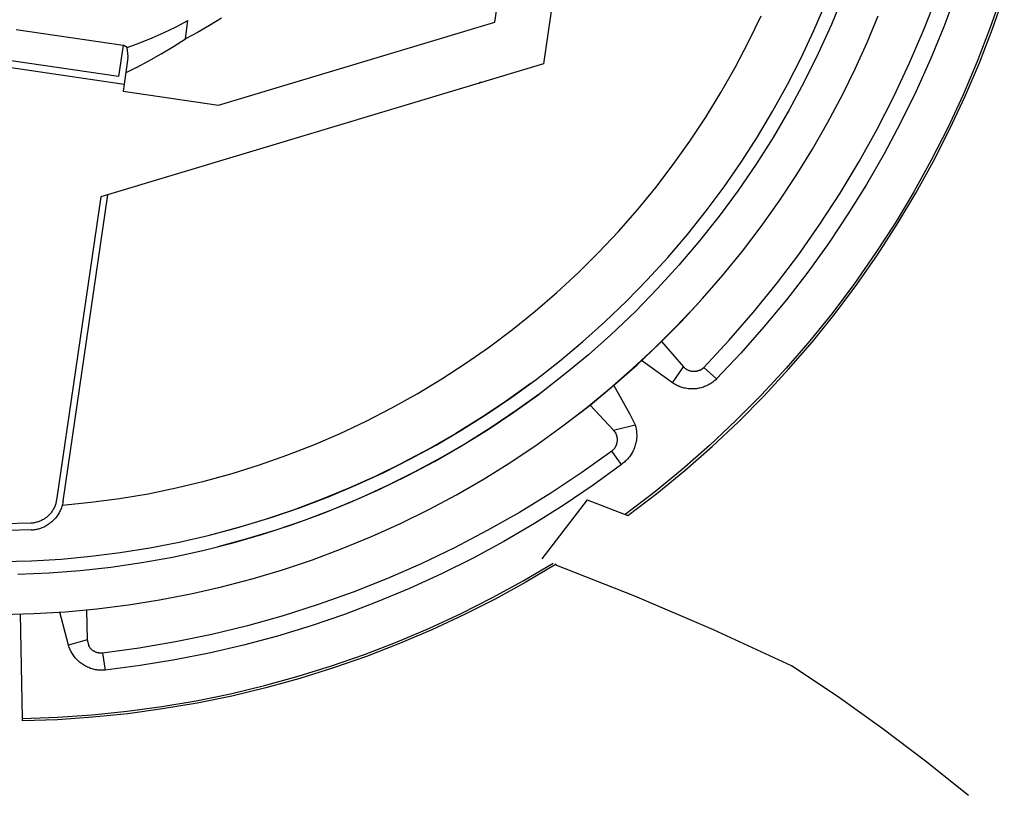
# Model space of a CAD drawing. Header units: millimetres. Extents: x -1239 to 1165, y -2569 to -664.
# Tile 12 of 44: x -669 to -597, y -1392 to -1334. Entities that reach past the tile are written whole.
import ezdxf

# ---------------------------------------------------------------- set-up
doc = ezdxf.new("R2010")
doc.units = ezdxf.units.MM
doc.layers.add('Make2D$Visible$Curvas', color=7, linetype='Continuous')

msp = doc.modelspace()

# ---------------------------------------------------------------- linework, layer by layer
at = {"layer": 'Make2D$Visible$Curvas', "color": 8, "lineweight": -3, "true_color": 0x7f7f7f}
for p, q in [((-623.891, -1291.221), (-630.693, -1337.726)), ((-634.282, -1334.628), (-628.217, -1293.161)), ((-662.159, -1338.658), (-688.875, -1334.751)), ((-658.769, -1335.406), (-657.881, -1334.981)), ((-657.881, -1334.981), (-657.007, -1334.527)), ((-657.204, -1335.877), (-657.007, -1334.527)), ((-655.41, -1334.891), (-656.299, -1335.399)), ((-654.538, -1334.355), (-655.41, -1334.891)), ((-654.75, -1340.777), (-634.282, -1334.628)), ((-688.947, -1335.245), (-661.737, -1339.225)), ((-669.735, -1335.174), (-661.819, -1336.332)), ((-659.67, -1335.802), (-658.769, -1335.406)), ((-656.299, -1335.399), (-657.204, -1335.877)), ((-657.081, -1335.051), (-657.087, -1335.054)), ((-661.819, -1336.332), (-662.159, -1338.658)), ((-661.509, -1336.504), (-661.819, -1336.332)), ((-661.509, -1336.504), (-660.584, -1336.168)), ((-660.584, -1336.168), (-659.67, -1335.802)), ((-658.982, -1336.994), (-658.085, -1336.449)), ((-658.085, -1336.449), (-657.204, -1335.877)), ((-661.446, -1337.177), (-661.509, -1336.504)), ((-661.451, -1337.27), (-661.446, -1337.177)), ((-659.895, -1337.512), (-658.982, -1336.994)), ((-630.693, -1337.726), (-663.463, -1347.571)), ((-661.451, -1337.27), (-661.737, -1339.225)), ((-660.823, -1338.003), (-659.895, -1337.512)), ((-660.823, -1338.003), (-661.615, -1338.394)), ((-661.74, -1339.249), (-661.813, -1339.744)), ((-661.739, -1339.237), (-661.74, -1339.249)), ((-661.737, -1339.225), (-661.739, -1339.237)), ((-661.813, -1339.744), (-654.75, -1340.777)), ((-663.463, -1347.571), (-666.746, -1370.018)), ((-666.251, -1370.09), (-662.934, -1347.412)), ((-666.996, -1370.731), (-667.032, -1370.79)), ((-666.962, -1370.671), (-666.996, -1370.731)), ((-666.931, -1370.609), (-666.962, -1370.671)), ((-666.901, -1370.547), (-666.931, -1370.609)), ((-666.874, -1370.483), (-666.901, -1370.547)), ((-666.849, -1370.419), (-666.874, -1370.483)), ((-666.826, -1370.354), (-666.849, -1370.419)), ((-666.805, -1370.288), (-666.826, -1370.354)), ((-666.787, -1370.221), (-666.805, -1370.288)), ((-666.771, -1370.154), (-666.787, -1370.221)), ((-666.757, -1370.086), (-666.771, -1370.154)), ((-666.746, -1370.018), (-666.757, -1370.086)), ((-666.407, -1370.665), (-666.44, -1370.743)), ((-666.376, -1370.585), (-666.407, -1370.665)), ((-666.349, -1370.505), (-666.376, -1370.585)), ((-666.323, -1370.423), (-666.349, -1370.505)), ((-666.301, -1370.341), (-666.323, -1370.423)), ((-666.282, -1370.258), (-666.301, -1370.341)), ((-666.265, -1370.174), (-666.282, -1370.258)), ((-666.251, -1370.09), (-666.265, -1370.174)), ((-667.721, -1371.456), (-667.782, -1371.49)), ((-667.662, -1371.421), (-667.721, -1371.456)), ((-667.604, -1371.383), (-667.662, -1371.421)), ((-667.548, -1371.343), (-667.604, -1371.383)), ((-667.493, -1371.301), (-667.548, -1371.343)), ((-667.439, -1371.258), (-667.493, -1371.301)), ((-667.387, -1371.212), (-667.439, -1371.258)), ((-667.336, -1371.165), (-667.387, -1371.212)), ((-667.287, -1371.116), (-667.336, -1371.165)), ((-667.24, -1371.066), (-667.287, -1371.116)), ((-667.195, -1371.013), (-667.24, -1371.066)), ((-667.151, -1370.96), (-667.195, -1371.013)), ((-667.11, -1370.905), (-667.151, -1370.96)), ((-667.07, -1370.848), (-667.11, -1370.905)), ((-667.032, -1370.79), (-667.07, -1370.848)), ((-666.912, -1371.449), (-666.971, -1371.51)), ((-666.854, -1371.386), (-666.912, -1371.449)), ((-666.799, -1371.322), (-666.854, -1371.386)), ((-666.745, -1371.255), (-666.799, -1371.322)), ((-666.694, -1371.187), (-666.745, -1371.255)), ((-666.646, -1371.116), (-666.694, -1371.187)), ((-666.6, -1371.045), (-666.646, -1371.116)), ((-666.556, -1370.972), (-666.6, -1371.045)), ((-666.515, -1370.897), (-666.556, -1370.972)), ((-666.476, -1370.821), (-666.515, -1370.897)), ((-666.44, -1370.743), (-666.476, -1370.821)), ((-668.641, -1371.727), (-670.69, -1371.78)), ((-668.572, -1371.722), (-668.641, -1371.727)), ((-668.503, -1371.716), (-668.572, -1371.722)), ((-668.434, -1371.707), (-668.503, -1371.716)), ((-668.366, -1371.695), (-668.434, -1371.707)), ((-668.374, -1372.204), (-668.292, -1372.191)), ((-668.298, -1371.682), (-668.366, -1371.695)), ((-668.231, -1371.666), (-668.298, -1371.682)), ((-668.292, -1372.191), (-668.211, -1372.176)), ((-668.165, -1371.647), (-668.231, -1371.666)), ((-668.211, -1372.176), (-668.131, -1372.158)), ((-668.099, -1371.627), (-668.165, -1371.647)), ((-668.131, -1372.158), (-668.051, -1372.137)), ((-668.033, -1371.604), (-668.099, -1371.627)), ((-668.051, -1372.137), (-667.972, -1372.113)), ((-667.969, -1371.579), (-668.033, -1371.604)), ((-667.972, -1372.113), (-667.894, -1372.087)), ((-667.906, -1371.551), (-667.969, -1371.579)), ((-667.843, -1371.522), (-667.906, -1371.551)), ((-667.894, -1372.087), (-667.817, -1372.058)), ((-667.782, -1371.49), (-667.843, -1371.522)), ((-667.817, -1372.058), (-667.741, -1372.027)), ((-667.741, -1372.027), (-667.666, -1371.993)), ((-667.666, -1371.993), (-667.592, -1371.957)), ((-667.516, -1371.917), (-667.592, -1371.957)), ((-667.442, -1371.874), (-667.516, -1371.917)), ((-667.37, -1371.829), (-667.442, -1371.874)), ((-667.299, -1371.782), (-667.37, -1371.829)), ((-667.23, -1371.732), (-667.299, -1371.782)), ((-667.162, -1371.68), (-667.23, -1371.732)), ((-667.097, -1371.625), (-667.162, -1371.68)), ((-667.033, -1371.569), (-667.097, -1371.625)), ((-666.971, -1371.51), (-667.033, -1371.569)), ((-668.62, -1372.226), (-670.366, -1372.276)), ((-668.62, -1372.226), (-668.537, -1372.222)), ((-668.537, -1372.222), (-668.455, -1372.214)), ((-668.455, -1372.214), (-668.374, -1372.204))]:
    msp.add_line(p, q, dxfattribs=at)
at = {"layer": 'Make2D$Visible$Curvas', "color": 250, "lineweight": -3, "true_color": 0x111111}
for p, q in [((-608.467, -1332.642), (-609.363, -1334.817)), ((-610.652, -1335.264), (-609.774, -1333.217)), ((-615.491, -1336.096), (-614.564, -1334.172)), ((-606.725, -1336.144), (-605.9, -1334.168)), ((-609.363, -1334.817), (-610.334, -1336.96)), ((-611.599, -1337.281), (-610.652, -1335.264)), ((-616.482, -1337.987), (-615.491, -1336.096)), ((-607.608, -1338.094), (-606.725, -1336.144)), ((-610.334, -1336.96), (-611.378, -1339.067)), ((-612.612, -1339.265), (-611.599, -1337.281)), ((-617.538, -1339.844), (-616.482, -1337.987)), ((-608.551, -1340.016), (-607.608, -1338.094)), ((-613.691, -1341.214), (-612.612, -1339.265)), ((-611.378, -1339.067), (-612.496, -1341.137)), ((-618.656, -1341.663), (-617.538, -1339.844)), ((-609.626, -1342.043), (-608.551, -1340.016)), ((-614.835, -1343.126), (-613.691, -1341.214)), ((-612.496, -1341.137), (-613.685, -1343.167)), ((-619.836, -1343.443), (-618.656, -1341.663)), ((-610.766, -1344.034), (-609.626, -1342.043)), ((-621.075, -1345.182), (-619.836, -1343.443)), ((-616.042, -1344.999), (-614.835, -1343.126)), ((-613.685, -1343.167), (-614.945, -1345.154)), ((-611.971, -1345.987), (-610.766, -1344.034)), ((-622.374, -1346.878), (-621.075, -1345.182)), ((-617.311, -1346.83), (-616.042, -1344.999)), ((-614.945, -1345.154), (-616.272, -1347.096)), ((-613.238, -1347.899), (-611.971, -1345.987)), ((-623.729, -1348.529), (-622.374, -1346.878)), ((-618.641, -1348.617), (-617.311, -1346.83)), ((-616.272, -1347.096), (-617.667, -1348.99)), ((-614.567, -1349.77), (-613.238, -1347.899)), ((-625.139, -1350.132), (-623.729, -1348.529)), ((-620.03, -1350.359), (-618.641, -1348.617)), ((-617.667, -1348.99), (-619.126, -1350.835)), ((-626.604, -1351.687), (-625.139, -1350.132)), ((-615.956, -1351.596), (-614.567, -1349.77)), ((-621.476, -1352.053), (-620.03, -1350.359)), ((-619.126, -1350.835), (-620.649, -1352.627)), ((-628.12, -1353.19), (-626.604, -1351.687)), ((-617.404, -1353.375), (-615.956, -1351.596)), ((-622.979, -1353.698), (-621.476, -1352.053)), ((-629.687, -1354.641), (-628.12, -1353.19)), ((-620.649, -1352.627), (-622.234, -1354.366)), ((-624.536, -1355.292), (-622.979, -1353.698)), ((-619.358, -1355.579), (-617.883, -1353.911)), ((-618.909, -1355.107), (-617.404, -1353.375)), ((-631.303, -1356.038), (-629.687, -1354.641)), ((-622.234, -1354.366), (-623.878, -1356.048)), ((-626.138, -1356.827), (-624.538, -1355.295)), ((-624.536, -1355.292), (-624.538, -1355.295)), ((-620.47, -1356.789), (-618.909, -1355.107)), ((-632.965, -1357.379), (-631.303, -1356.038)), ((-623.878, -1356.048), (-624.777, -1356.92)), ((-620.885, -1357.198), (-619.358, -1355.579)), ((-627.788, -1358.304), (-626.138, -1356.827)), ((-622.084, -1358.419), (-620.47, -1356.789)), ((-634.671, -1358.663), (-632.965, -1357.379)), ((-624.777, -1356.92), (-625.692, -1357.775)), ((-622.462, -1358.769), (-620.885, -1357.198)), ((-629.486, -1359.726), (-627.788, -1358.304)), ((-625.696, -1357.779), (-627.361, -1359.257)), ((-636.421, -1359.888), (-634.671, -1358.663)), ((-624.088, -1360.29), (-622.462, -1358.769)), ((-623.751, -1359.996), (-622.084, -1358.419)), ((-631.23, -1361.09), (-629.486, -1359.726)), ((-627.361, -1359.257), (-629.074, -1360.679)), ((-638.211, -1361.052), (-636.421, -1359.888)), ((-625.761, -1361.759), (-624.088, -1360.29)), ((-625.469, -1361.517), (-623.751, -1359.996)), ((-640.04, -1362.155), (-638.211, -1361.052)), ((-633.019, -1362.396), (-631.23, -1361.09)), ((-629.074, -1360.679), (-630.833, -1362.043)), ((-631.6, -1361.368), (-633.415, -1362.669)), ((-631.6, -1361.368), (-631.597, -1361.366)), ((-627.48, -1363.174), (-625.761, -1361.759)), ((-627.235, -1362.982), (-625.469, -1361.517)), ((-641.906, -1363.194), (-640.04, -1362.155)), ((-633.415, -1362.669), (-635.273, -1363.909)), ((-634.851, -1363.641), (-633.019, -1362.396)), ((-632.872, -1363.513), (-631.001, -1362.168)), ((-630.833, -1362.043), (-632.637, -1363.349)), ((-643.805, -1364.17), (-641.906, -1363.194)), ((-632.637, -1363.349), (-634.482, -1364.595)), ((-629.242, -1364.534), (-627.48, -1363.174)), ((-628.232, -1363.768), (-627.237, -1362.984)), ((-645.737, -1365.08), (-643.805, -1364.17)), ((-635.273, -1363.909), (-637.171, -1365.086)), ((-636.723, -1364.825), (-634.851, -1363.641)), ((-634.789, -1364.794), (-632.872, -1363.513)), ((-629.242, -1364.534), (-628.232, -1363.768)), ((-638.633, -1365.946), (-636.723, -1364.825)), ((-636.748, -1366.008), (-634.789, -1364.794)), ((-634.482, -1364.595), (-636.368, -1365.779)), ((-631.145, -1365.903), (-629.242, -1364.534)), ((-647.699, -1365.924), (-645.737, -1365.08)), ((-637.171, -1365.086), (-639.108, -1366.198)), ((-649.688, -1366.701), (-647.699, -1365.924)), ((-639.108, -1366.198), (-641.081, -1367.245)), ((-640.579, -1367.002), (-638.633, -1365.946)), ((-638.748, -1367.155), (-636.748, -1366.008)), ((-636.368, -1365.779), (-638.291, -1366.901)), ((-633.092, -1367.208), (-631.145, -1365.903)), ((-651.703, -1367.409), (-649.688, -1366.701)), ((-642.56, -1367.993), (-640.579, -1367.002)), ((-638.291, -1366.901), (-640.25, -1367.958)), ((-653.741, -1368.048), (-651.703, -1367.409)), ((-643.063, -1368.216), (-641.081, -1367.245)), ((-640.786, -1368.232), (-638.748, -1367.155)), ((-635.082, -1368.447), (-633.092, -1367.208)), ((-655.799, -1368.618), (-653.741, -1368.048)), ((-645.075, -1369.122), (-643.063, -1368.216)), ((-644.572, -1368.917), (-642.56, -1367.993)), ((-642.859, -1369.24), (-640.786, -1368.232)), ((-640.25, -1367.958), (-642.244, -1368.95)), ((-637.112, -1369.619), (-635.082, -1368.447)), ((-659.968, -1369.545), (-657.876, -1369.117)), ((-657.876, -1369.117), (-655.799, -1368.618)), ((-647.116, -1369.961), (-645.075, -1369.122)), ((-646.614, -1369.774), (-644.572, -1368.917)), ((-644.965, -1370.176), (-642.859, -1369.24)), ((-642.244, -1368.95), (-644.268, -1369.876)), ((-664.19, -1370.185), (-662.073, -1369.901)), ((-662.073, -1369.901), (-659.968, -1369.545)), ((-649.183, -1370.732), (-647.116, -1369.961)), ((-648.684, -1370.563), (-646.614, -1369.774)), ((-644.268, -1369.876), (-646.323, -1370.735)), ((-639.18, -1370.723), (-637.112, -1369.619)), ((-666.315, -1370.398), (-664.19, -1370.185)), ((-651.275, -1371.435), (-649.183, -1370.732)), ((-650.779, -1371.282), (-648.684, -1370.563)), ((-646.323, -1370.735), (-648.404, -1371.525)), ((-647.102, -1371.04), (-644.965, -1370.176)), ((-641.283, -1371.758), (-639.18, -1370.723)), ((-653.389, -1372.069), (-651.275, -1371.435)), ((-652.896, -1371.931), (-650.779, -1371.282)), ((-649.267, -1371.83), (-647.102, -1371.04)), ((-655.522, -1372.632), (-653.389, -1372.069)), ((-655.034, -1372.509), (-652.896, -1371.931)), ((-651.459, -1372.546), (-649.267, -1371.83)), ((-648.404, -1371.525), (-650.511, -1372.246)), ((-643.42, -1372.722), (-641.283, -1371.758)), ((-657.673, -1373.125), (-655.522, -1372.632)), ((-652.64, -1372.898), (-654.789, -1373.479)), ((-653.673, -1373.187), (-651.459, -1372.546)), ((-650.511, -1372.246), (-652.64, -1372.898)), ((-645.588, -1373.614), (-643.42, -1372.722)), ((-662.018, -1373.897), (-659.839, -1373.547)), ((-659.839, -1373.547), (-657.673, -1373.125)), ((-655.908, -1373.751), (-653.673, -1373.187)), ((-647.784, -1374.434), (-645.588, -1373.614)), ((-668.606, -1374.515), (-666.404, -1374.382)), ((-666.404, -1374.382), (-664.207, -1374.176)), ((-664.207, -1374.176), (-662.018, -1373.897)), ((-660.429, -1374.65), (-658.16, -1374.239)), ((-658.16, -1374.239), (-655.908, -1373.751)), ((-670.812, -1374.576), (-668.606, -1374.515)), ((-665, -1375.238), (-662.709, -1374.983)), ((-662.709, -1374.983), (-660.429, -1374.65)), ((-650.006, -1375.181), (-647.784, -1374.434)), ((-669.601, -1375.513), (-667.298, -1375.415)), ((-667.298, -1375.415), (-665, -1375.238)), ((-652.252, -1375.853), (-650.006, -1375.181)), ((-656.804, -1376.97), (-654.518, -1376.449)), ((-654.518, -1376.449), (-652.252, -1375.853)), ((-659.106, -1377.415), (-656.804, -1376.97)), ((-663.747, -1378.074), (-661.421, -1377.783)), ((-661.421, -1377.783), (-659.106, -1377.415)), ((-670.765, -1378.479), (-668.421, -1378.422)), ((-668.421, -1378.422), (-666.081, -1378.287)), ((-666.081, -1378.287), (-663.747, -1378.074))]:
    msp.add_line(p, q, dxfattribs=at)
at = {"layer": 'Make2D$Visible$Curvas', "color": 29, "lineweight": -3, "true_color": 0x4d342b}
for p, q in [((-602.492, -1335.143), (-601.506, -1332.592)), ((-600.127, -1332.537), (-601.034, -1334.977)), ((-596.72, -1332.491), (-597.598, -1335.033)), ((-597.436, -1335.131), (-596.558, -1332.592)), ((-601.034, -1334.977), (-602.022, -1337.385)), ((-603.567, -1337.658), (-602.492, -1335.143)), ((-597.598, -1335.033), (-598.562, -1337.543)), ((-598.401, -1337.639), (-597.436, -1335.131)), ((-604.728, -1340.135), (-603.567, -1337.658)), ((-602.022, -1337.385), (-603.091, -1339.759)), ((-598.562, -1337.543), (-599.613, -1340.018)), ((-599.452, -1340.111), (-598.401, -1337.639)), ((-635.437, -1339.151), (-635.432, -1339.146)), ((-635.345, -1339.045), (-635.435, -1339.149)), ((-603.091, -1339.759), (-604.238, -1342.096)), ((-599.613, -1340.018), (-600.749, -1342.456)), ((-600.587, -1342.546), (-599.452, -1340.111)), ((-605.974, -1342.569), (-604.728, -1340.135)), ((-604.238, -1342.096), (-605.462, -1344.394)), ((-607.305, -1344.959), (-605.974, -1342.569)), ((-600.749, -1342.456), (-601.968, -1344.853)), ((-601.805, -1344.941), (-600.587, -1342.546)), ((-605.462, -1344.394), (-606.763, -1346.649)), ((-608.717, -1347.301), (-607.305, -1344.959)), ((-601.968, -1344.853), (-603.27, -1347.206)), ((-603.105, -1347.292), (-601.805, -1344.941)), ((-606.763, -1346.649), (-608.138, -1348.859)), ((-610.21, -1349.593), (-608.717, -1347.301)), ((-603.27, -1347.206), (-604.651, -1349.513)), ((-604.486, -1349.597), (-603.105, -1347.292)), ((-608.138, -1348.859), (-609.587, -1351.022)), ((-611.782, -1351.831), (-610.21, -1349.593)), ((-604.651, -1349.513), (-606.112, -1351.771)), ((-605.944, -1351.853), (-604.486, -1349.597)), ((-609.587, -1351.022), (-611.107, -1353.136)), ((-606.112, -1351.771), (-607.65, -1353.977)), ((-613.431, -1354.014), (-611.782, -1351.831)), ((-607.48, -1354.058), (-605.944, -1351.853)), ((-611.107, -1353.136), (-612.696, -1355.197)), ((-617.883, -1353.911), (-617.908, -1353.969)), ((-615.155, -1356.137), (-613.431, -1354.014)), ((-607.65, -1353.977), (-609.263, -1356.128)), ((-609.09, -1356.208), (-607.48, -1354.058)), ((-612.696, -1355.197), (-614.354, -1357.204)), ((-616.951, -1358.2), (-615.155, -1356.137)), ((-609.263, -1356.128), (-610.95, -1358.223)), ((-610.774, -1358.302), (-609.09, -1356.208)), ((-614.354, -1357.204), (-616.078, -1359.155)), ((-621.942, -1358.279), (-621.95, -1358.27)), ((-621.942, -1358.279), (-620.306, -1360.159)), ((-618.819, -1360.198), (-616.951, -1358.2)), ((-610.95, -1358.223), (-612.707, -1360.258)), ((-612.529, -1360.336), (-610.774, -1358.302)), ((-623.414, -1359.684), (-623.421, -1359.678)), ((-621.135, -1361.335), (-623.413, -1359.684)), ((-616.078, -1359.155), (-617.867, -1361.047)), ((-621.135, -1361.335), (-620.306, -1360.159)), ((-620.282, -1360.185), (-620.306, -1360.159)), ((-620.258, -1360.211), (-620.282, -1360.185)), ((-620.232, -1360.235), (-620.258, -1360.211)), ((-620.206, -1360.259), (-620.232, -1360.235)), ((-620.179, -1360.281), (-620.206, -1360.259)), ((-620.151, -1360.303), (-620.179, -1360.281)), ((-620.123, -1360.324), (-620.151, -1360.303)), ((-620.094, -1360.343), (-620.123, -1360.324)), ((-620.064, -1360.362), (-620.094, -1360.343)), ((-620.033, -1360.38), (-620.064, -1360.362)), ((-620.002, -1360.396), (-620.033, -1360.38)), ((-619.971, -1360.411), (-620.002, -1360.396)), ((-619.938, -1360.426), (-619.971, -1360.411)), ((-619.906, -1360.439), (-619.938, -1360.426)), ((-619.873, -1360.451), (-619.906, -1360.439)), ((-619.839, -1360.462), (-619.873, -1360.451)), ((-619.805, -1360.472), (-619.839, -1360.462)), ((-619.771, -1360.48), (-619.805, -1360.472)), ((-619.737, -1360.487), (-619.771, -1360.48)), ((-619.702, -1360.493), (-619.737, -1360.487)), ((-619.667, -1360.498), (-619.702, -1360.493)), ((-619.632, -1360.502), (-619.667, -1360.498)), ((-619.597, -1360.505), (-619.632, -1360.502)), ((-619.562, -1360.506), (-619.597, -1360.505)), ((-619.527, -1360.506), (-619.562, -1360.506)), ((-619.491, -1360.505), (-619.527, -1360.506)), ((-619.456, -1360.502), (-619.491, -1360.505)), ((-619.421, -1360.498), (-619.456, -1360.502)), ((-619.386, -1360.493), (-619.421, -1360.498)), ((-619.352, -1360.487), (-619.386, -1360.493)), ((-619.317, -1360.48), (-619.352, -1360.487)), ((-619.283, -1360.472), (-619.317, -1360.48)), ((-619.249, -1360.462), (-619.283, -1360.472)), ((-619.216, -1360.451), (-619.249, -1360.462)), ((-619.183, -1360.439), (-619.216, -1360.451)), ((-619.15, -1360.426), (-619.183, -1360.439)), ((-619.118, -1360.412), (-619.15, -1360.426)), ((-619.086, -1360.396), (-619.118, -1360.412)), ((-619.086, -1360.396), (-618.819, -1360.198)), ((-617.867, -1361.047), (-618.819, -1360.198)), ((-612.707, -1360.258), (-614.535, -1362.231)), ((-614.353, -1362.309), (-612.529, -1360.336)), ((-618.066, -1361.224), (-618.136, -1361.279)), ((-617.997, -1361.167), (-618.066, -1361.224)), ((-617.931, -1361.108), (-617.997, -1361.167)), ((-617.867, -1361.047), (-617.931, -1361.108)), ((-625.485, -1361.525), (-624.28, -1363.665)), ((-621.061, -1361.384), (-621.135, -1361.335)), ((-620.985, -1361.431), (-621.061, -1361.384)), ((-620.908, -1361.475), (-620.985, -1361.431)), ((-620.829, -1361.517), (-620.908, -1361.475)), ((-620.749, -1361.555), (-620.829, -1361.517)), ((-620.667, -1361.591), (-620.749, -1361.555)), ((-620.585, -1361.624), (-620.667, -1361.591)), ((-620.501, -1361.654), (-620.585, -1361.624)), ((-620.416, -1361.681), (-620.501, -1361.654)), ((-620.331, -1361.706), (-620.416, -1361.681)), ((-620.244, -1361.727), (-620.331, -1361.706)), ((-620.157, -1361.745), (-620.244, -1361.727)), ((-620.07, -1361.76), (-620.157, -1361.745)), ((-619.981, -1361.773), (-620.07, -1361.76)), ((-619.893, -1361.782), (-619.981, -1361.773)), ((-619.804, -1361.788), (-619.893, -1361.782)), ((-619.715, -1361.791), (-619.804, -1361.788)), ((-619.626, -1361.791), (-619.715, -1361.791)), ((-619.537, -1361.787), (-619.626, -1361.791)), ((-619.449, -1361.781), (-619.537, -1361.787)), ((-619.36, -1361.772), (-619.449, -1361.781)), ((-619.272, -1361.759), (-619.36, -1361.772)), ((-619.184, -1361.744), (-619.272, -1361.759)), ((-619.097, -1361.725), (-619.184, -1361.744)), ((-619.011, -1361.704), (-619.097, -1361.725)), ((-618.925, -1361.679), (-619.011, -1361.704)), ((-618.841, -1361.652), (-618.925, -1361.679)), ((-618.757, -1361.622), (-618.841, -1361.652)), ((-618.675, -1361.588), (-618.757, -1361.622)), ((-618.593, -1361.552), (-618.675, -1361.588)), ((-618.513, -1361.514), (-618.593, -1361.552)), ((-618.435, -1361.472), (-618.513, -1361.514)), ((-618.357, -1361.428), (-618.435, -1361.472)), ((-618.282, -1361.381), (-618.357, -1361.428)), ((-618.208, -1361.331), (-618.282, -1361.381)), ((-618.136, -1361.279), (-618.208, -1361.331)), ((-614.535, -1362.231), (-616.429, -1364.14)), ((-616.243, -1364.218), (-614.353, -1362.309)), ((-627.237, -1362.981), (-625.49, -1364.847)), ((-624.28, -1363.665), (-623.895, -1364.453)), ((-616.429, -1364.14), (-618.388, -1365.982)), ((-625.49, -1364.847), (-623.895, -1364.453)), ((-625.49, -1364.847), (-625.323, -1365.086)), ((-623.895, -1364.453), (-623.87, -1364.539)), ((-623.87, -1364.539), (-623.848, -1364.626)), ((-623.848, -1364.626), (-623.829, -1364.713)), ((-623.829, -1364.713), (-623.814, -1364.801)), ((-623.814, -1364.801), (-623.801, -1364.889)), ((-623.801, -1364.889), (-623.791, -1364.978)), ((-618.199, -1366.06), (-616.243, -1364.218)), ((-625.307, -1365.118), (-625.323, -1365.086)), ((-625.293, -1365.15), (-625.307, -1365.118)), ((-625.28, -1365.183), (-625.293, -1365.15)), ((-625.267, -1365.217), (-625.28, -1365.183)), ((-625.256, -1365.25), (-625.267, -1365.217)), ((-625.246, -1365.285), (-625.256, -1365.25)), ((-625.238, -1365.319), (-625.246, -1365.285)), ((-625.23, -1365.354), (-625.238, -1365.319)), ((-625.224, -1365.389), (-625.23, -1365.354)), ((-625.218, -1365.424), (-625.224, -1365.389)), ((-625.214, -1365.459), (-625.218, -1365.424)), ((-625.216, -1365.672), (-625.213, -1365.637)), ((-625.212, -1365.495), (-625.214, -1365.459)), ((-625.213, -1365.637), (-625.211, -1365.601)), ((-625.21, -1365.53), (-625.212, -1365.495)), ((-625.211, -1365.601), (-625.21, -1365.566)), ((-625.21, -1365.566), (-625.21, -1365.53)), ((-623.807, -1365.601), (-623.821, -1365.689)), ((-623.796, -1365.513), (-623.807, -1365.601)), ((-623.787, -1365.424), (-623.796, -1365.513)), ((-623.791, -1364.978), (-623.784, -1365.067)), ((-623.782, -1365.335), (-623.787, -1365.424)), ((-623.784, -1365.067), (-623.78, -1365.156)), ((-623.78, -1365.245), (-623.782, -1365.335)), ((-623.78, -1365.156), (-623.78, -1365.245)), ((-625.601, -1366.37), (-625.574, -1366.348)), ((-625.574, -1366.348), (-625.547, -1366.324)), ((-625.547, -1366.324), (-625.522, -1366.3)), ((-625.522, -1366.3), (-625.497, -1366.274)), ((-625.497, -1366.274), (-625.473, -1366.248)), ((-625.473, -1366.248), (-625.449, -1366.221)), ((-625.449, -1366.221), (-625.427, -1366.193)), ((-625.427, -1366.193), (-625.406, -1366.165)), ((-625.406, -1366.165), (-625.385, -1366.136)), ((-625.385, -1366.136), (-625.366, -1366.106)), ((-625.366, -1366.106), (-625.348, -1366.075)), ((-625.348, -1366.075), (-625.331, -1366.044)), ((-625.331, -1366.044), (-625.315, -1366.012)), ((-625.315, -1366.012), (-625.3, -1365.98)), ((-625.3, -1365.98), (-625.286, -1365.947)), ((-625.286, -1365.947), (-625.273, -1365.914)), ((-625.273, -1365.914), (-625.261, -1365.881)), ((-625.261, -1365.881), (-625.251, -1365.847)), ((-625.251, -1365.847), (-625.242, -1365.812)), ((-625.242, -1365.812), (-625.233, -1365.778)), ((-625.233, -1365.778), (-625.226, -1365.743)), ((-625.226, -1365.743), (-625.221, -1365.708)), ((-625.221, -1365.708), (-625.216, -1365.672)), ((-624.042, -1366.366), (-624.082, -1366.446)), ((-624.004, -1366.285), (-624.042, -1366.366)), ((-623.97, -1366.203), (-624.004, -1366.285)), ((-623.938, -1366.12), (-623.97, -1366.203)), ((-623.909, -1366.035), (-623.938, -1366.12)), ((-623.882, -1365.95), (-623.909, -1366.035)), ((-623.859, -1365.864), (-623.882, -1365.95)), ((-623.839, -1365.777), (-623.859, -1365.864)), ((-623.821, -1365.689), (-623.839, -1365.777)), ((-618.388, -1365.982), (-620.409, -1367.755)), ((-620.216, -1367.834), (-618.199, -1366.06)), ((-625.63, -1366.392), (-627.854, -1367.983)), ((-625.63, -1366.392), (-625.601, -1366.37)), ((-624.901, -1367.374), (-625.63, -1366.392)), ((-624.559, -1367.089), (-624.623, -1367.15)), ((-624.496, -1367.025), (-624.559, -1367.089)), ((-624.436, -1366.959), (-624.496, -1367.025)), ((-624.378, -1366.891), (-624.436, -1366.959)), ((-624.323, -1366.821), (-624.378, -1366.891)), ((-624.27, -1366.749), (-624.323, -1366.821)), ((-624.219, -1366.676), (-624.27, -1366.749)), ((-624.171, -1366.601), (-624.219, -1366.676)), ((-624.125, -1366.524), (-624.171, -1366.601)), ((-624.082, -1366.446), (-624.125, -1366.524)), ((-624.901, -1367.374), (-627.005, -1368.908)), ((-624.829, -1367.322), (-624.901, -1367.374)), ((-624.758, -1367.267), (-624.829, -1367.322)), ((-624.69, -1367.21), (-624.758, -1367.267)), ((-624.623, -1367.15), (-624.69, -1367.21)), ((-620.409, -1367.755), (-622.491, -1369.458)), ((-627.854, -1367.983), (-630.133, -1369.496)), ((-622.294, -1369.538), (-620.216, -1367.834)), ((-627.005, -1368.908), (-629.159, -1370.37)), ((-630.133, -1369.496), (-632.463, -1370.929)), ((-627.454, -1370.001), (-630.796, -1374.367)), ((-627.454, -1370.001), (-624.429, -1371.171)), ((-622.491, -1369.458), (-624.63, -1371.087)), ((-624.428, -1371.169), (-622.294, -1369.538)), ((-629.159, -1370.37), (-631.36, -1371.759)), ((-632.463, -1370.929), (-634.841, -1372.28)), ((-631.36, -1371.759), (-633.607, -1373.074)), ((-634.841, -1372.28), (-637.265, -1373.547)), ((-637.265, -1373.547), (-639.731, -1374.73)), ((-633.607, -1373.074), (-635.896, -1374.313)), ((-635.896, -1374.313), (-638.226, -1375.475)), ((-639.731, -1374.73), (-642.237, -1375.826)), ((-632.193, -1375.997), (-629.964, -1374.677)), ((-629.744, -1374.76), (-631.983, -1376.091)), ((-629.958, -1374.68), (-629.964, -1374.678)), ((-623.923, -1377.136), (-629.83, -1374.813)), ((-642.237, -1375.826), (-644.78, -1376.834)), ((-638.226, -1375.475), (-640.593, -1376.559)), ((-640.593, -1376.559), (-642.995, -1377.562)), ((-634.464, -1377.241), (-632.193, -1375.997)), ((-631.983, -1376.091), (-634.266, -1377.346)), ((-644.78, -1376.834), (-647.356, -1377.753)), ((-636.776, -1378.41), (-634.464, -1377.241)), ((-618.087, -1379.63), (-623.923, -1377.136)), ((-647.356, -1377.753), (-649.962, -1378.582)), ((-642.995, -1377.562), (-645.429, -1378.485)), ((-634.266, -1377.346), (-636.59, -1378.525)), ((-669.27, -1386.187), (-669.414, -1378.45)), ((-665.852, -1380.759), (-666.508, -1378.314)), ((-664.534, -1378.151), (-664.466, -1380.373)), ((-649.962, -1378.582), (-652.596, -1379.32)), ((-645.429, -1378.485), (-647.893, -1379.326)), ((-639.125, -1379.5), (-636.776, -1378.41)), ((-636.59, -1378.525), (-638.951, -1379.626)), ((-652.596, -1379.32), (-655.254, -1379.966)), ((-647.893, -1379.326), (-650.384, -1380.084)), ((-655.254, -1379.966), (-657.932, -1380.519)), ((-650.384, -1380.084), (-652.898, -1380.758)), ((-641.51, -1380.512), (-639.125, -1379.5)), ((-638.951, -1379.626), (-641.348, -1380.647)), ((-612.325, -1382.294), (-618.087, -1379.63)), ((-664.466, -1380.373), (-665.852, -1380.759)), ((-665.826, -1380.844), (-665.852, -1380.759)), ((-665.797, -1380.928), (-665.826, -1380.844)), ((-665.765, -1381.011), (-665.797, -1380.928)), ((-664.466, -1380.373), (-664.356, -1380.801)), ((-664.339, -1380.832), (-664.356, -1380.801)), ((-664.322, -1380.862), (-664.339, -1380.832)), ((-664.303, -1380.892), (-664.322, -1380.862)), ((-664.284, -1380.921), (-664.303, -1380.892)), ((-664.263, -1380.949), (-664.284, -1380.921)), ((-664.242, -1380.977), (-664.263, -1380.949)), ((-657.932, -1380.519), (-660.628, -1380.979)), ((-652.898, -1380.758), (-655.434, -1381.348)), ((-643.926, -1381.444), (-641.51, -1380.512)), ((-641.348, -1380.647), (-643.778, -1381.587)), ((-665.73, -1381.093), (-665.765, -1381.011)), ((-665.692, -1381.174), (-665.73, -1381.093)), ((-665.652, -1381.253), (-665.692, -1381.174)), ((-665.609, -1381.331), (-665.652, -1381.253)), ((-665.563, -1381.407), (-665.609, -1381.331)), ((-665.515, -1381.482), (-665.563, -1381.407)), ((-665.464, -1381.555), (-665.515, -1381.482)), ((-665.41, -1381.626), (-665.464, -1381.555)), ((-665.355, -1381.695), (-665.41, -1381.626)), ((-664.219, -1381.004), (-664.242, -1380.977)), ((-664.196, -1381.03), (-664.219, -1381.004)), ((-664.171, -1381.055), (-664.196, -1381.03)), ((-664.146, -1381.08), (-664.171, -1381.055)), ((-664.12, -1381.103), (-664.146, -1381.08)), ((-664.093, -1381.126), (-664.12, -1381.103)), ((-664.066, -1381.147), (-664.093, -1381.126)), ((-664.037, -1381.168), (-664.066, -1381.147)), ((-664.008, -1381.188), (-664.037, -1381.168)), ((-663.979, -1381.206), (-664.008, -1381.188)), ((-663.948, -1381.224), (-663.979, -1381.206)), ((-663.917, -1381.24), (-663.948, -1381.224)), ((-663.886, -1381.256), (-663.917, -1381.24)), ((-663.854, -1381.27), (-663.886, -1381.256)), ((-663.821, -1381.284), (-663.854, -1381.27)), ((-663.788, -1381.296), (-663.821, -1381.284)), ((-663.755, -1381.307), (-663.788, -1381.296)), ((-663.721, -1381.316), (-663.755, -1381.307)), ((-663.687, -1381.325), (-663.721, -1381.316)), ((-663.653, -1381.332), (-663.687, -1381.325)), ((-663.619, -1381.339), (-663.653, -1381.332)), ((-663.584, -1381.344), (-663.619, -1381.339)), ((-663.549, -1381.347), (-663.584, -1381.344)), ((-663.514, -1381.35), (-663.549, -1381.347)), ((-663.479, -1381.351), (-663.514, -1381.35)), ((-663.444, -1381.352), (-663.479, -1381.351)), ((-663.409, -1381.351), (-663.444, -1381.352)), ((-663.374, -1381.348), (-663.409, -1381.351)), ((-663.339, -1381.345), (-663.374, -1381.348)), ((-660.628, -1380.979), (-663.339, -1381.345)), ((-663.339, -1381.345), (-663.139, -1382.604)), ((-655.434, -1381.348), (-657.988, -1381.852)), ((-646.373, -1382.295), (-643.926, -1381.444)), ((-643.778, -1381.587), (-646.238, -1382.446)), ((-665.296, -1381.762), (-665.355, -1381.695)), ((-665.236, -1381.828), (-665.296, -1381.762)), ((-665.173, -1381.891), (-665.236, -1381.828)), ((-665.108, -1381.952), (-665.173, -1381.891)), ((-665.041, -1382.01), (-665.108, -1381.952)), ((-664.972, -1382.066), (-665.041, -1382.01)), ((-664.901, -1382.12), (-664.972, -1382.066)), ((-664.829, -1382.172), (-664.901, -1382.12)), ((-664.754, -1382.22), (-664.829, -1382.172)), ((-664.678, -1382.266), (-664.754, -1382.22)), ((-664.601, -1382.31), (-664.678, -1382.266)), ((-664.521, -1382.351), (-664.601, -1382.31)), ((-664.441, -1382.389), (-664.521, -1382.351)), ((-664.359, -1382.424), (-664.441, -1382.389)), ((-660.557, -1382.271), (-663.139, -1382.604)), ((-657.988, -1381.852), (-660.557, -1382.271)), ((-648.846, -1383.064), (-646.373, -1382.295)), ((-608.939, -1384.542), (-612.326, -1382.294)), ((-664.276, -1382.456), (-664.359, -1382.424)), ((-664.192, -1382.486), (-664.276, -1382.456)), ((-664.107, -1382.512), (-664.192, -1382.486)), ((-664.022, -1382.536), (-664.107, -1382.512)), ((-663.935, -1382.556), (-664.022, -1382.536)), ((-663.848, -1382.574), (-663.935, -1382.556)), ((-663.76, -1382.588), (-663.848, -1382.574)), ((-663.672, -1382.6), (-663.76, -1382.588)), ((-663.583, -1382.608), (-663.672, -1382.6)), ((-663.494, -1382.614), (-663.583, -1382.608)), ((-663.406, -1382.616), (-663.494, -1382.614)), ((-663.317, -1382.615), (-663.406, -1382.616)), ((-663.228, -1382.611), (-663.317, -1382.615)), ((-663.139, -1382.604), (-663.228, -1382.611)), ((-651.344, -1383.751), (-648.846, -1383.064)), ((-646.238, -1382.446), (-648.725, -1383.222)), ((-653.863, -1384.354), (-651.344, -1383.751)), ((-648.725, -1383.222), (-651.237, -1383.914)), ((-656.401, -1384.872), (-653.863, -1384.354)), ((-653.77, -1384.523), (-656.322, -1385.046)), ((-651.237, -1383.914), (-653.77, -1384.523)), ((-605.624, -1386.893), (-608.939, -1384.542)), ((-661.521, -1385.655), (-658.954, -1385.307)), ((-658.954, -1385.307), (-656.401, -1384.872)), ((-656.322, -1385.046), (-658.891, -1385.484)), ((-666.682, -1386.096), (-664.098, -1385.919)), ((-664.098, -1385.919), (-661.521, -1385.655)), ((-661.472, -1385.836), (-664.064, -1386.102)), ((-658.891, -1385.484), (-661.472, -1385.836)), ((-669.27, -1386.187), (-666.682, -1386.096)), ((-669.267, -1386.372), (-669.27, -1386.187)), ((-666.663, -1386.281), (-669.267, -1386.372)), ((-664.064, -1386.102), (-666.663, -1386.281)), ((-602.383, -1389.346), (-605.624, -1386.893)), ((-599.219, -1391.897), (-602.383, -1389.346))]:
    msp.add_line(p, q, dxfattribs=at)

doc.saveas('drawing.dxf')
